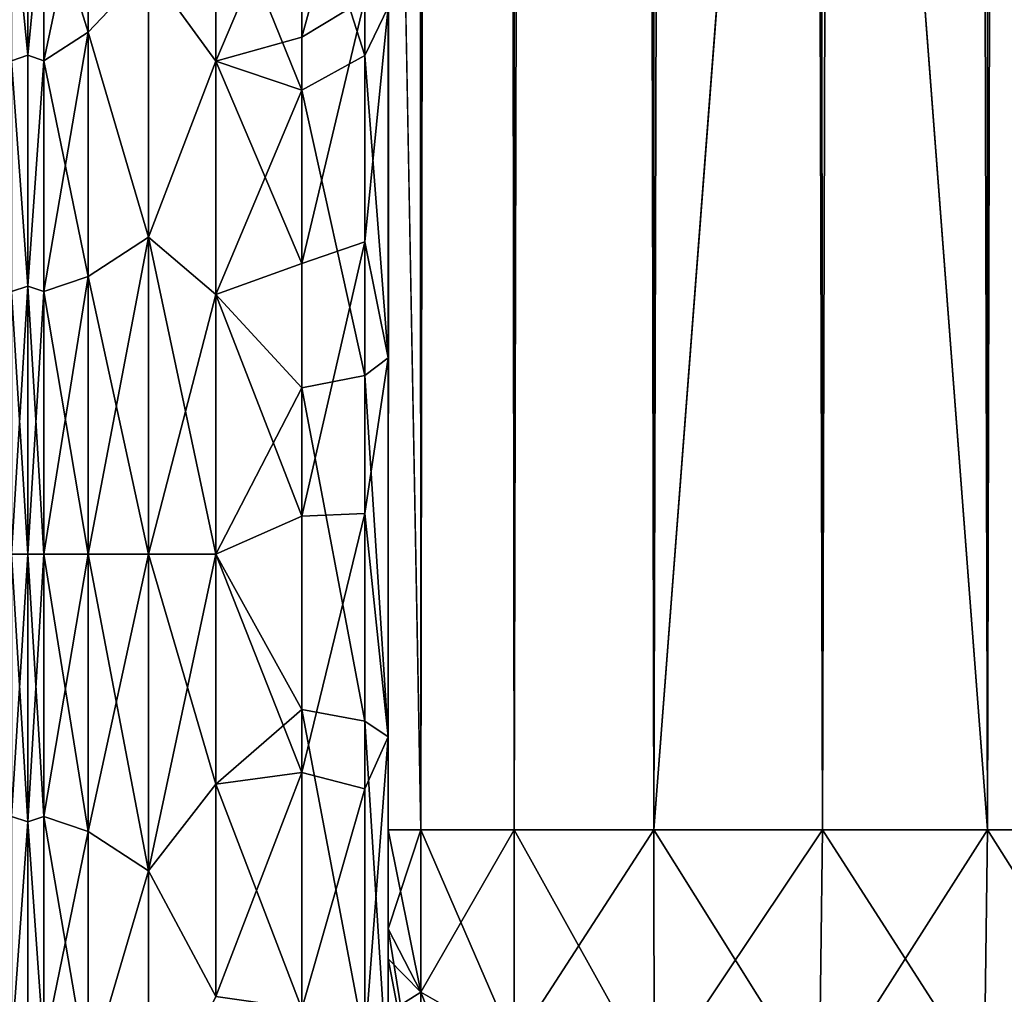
# Model space of a CAD drawing. Extents: x -23 to 470, y -1800 to 0.
# Tile 48 of 198: x 230 to 258, y -1785 to -1757. Entities that reach past the tile are written whole.
import ezdxf

# ---------------------------------------------------------------- set-up
doc = ezdxf.new("R2010")
doc.units = 0
doc.header["$LTSCALE"] = 66.825
for name, color, linetype in [('203', 7, 'CONTINUOUS'), ('250', 7, 'CONTINUOUS'), ('251', 7, 'CONTINUOUS'), ('266', 7, 'CONTINUOUS'), ('270', 7, 'CONTINUOUS'), ('271', 7, 'CONTINUOUS'), ('272', 7, 'CONTINUOUS'), ('273', 7, 'CONTINUOUS'), ('274', 7, 'CONTINUOUS'), ('275', 7, 'CONTINUOUS'), ('279', 7, 'CONTINUOUS'), ('300', 7, 'CONTINUOUS'), ('302', 7, 'CONTINUOUS'), ('305', 7, 'CONTINUOUS'), ('307', 7, 'CONTINUOUS'), ('316', 7, 'CONTINUOUS'), ('317', 7, 'CONTINUOUS')]:
    doc.layers.add(name, color=color, linetype=linetype)

msp = doc.modelspace()

# ---------------------------------------------------------------- linework, layer by layer
at = {"layer": '203', "linetype": 'CONTINUOUS'}
for points in [[(230, -1751.5, 0), (230, -1753.067, 7.855), (230, -1790.933, 7.854), (230, -1751.5, 0)], [(230, -1753.067, -7.854), (230, -1751.5, 0), (230, -1792.5, 0), (230, -1753.067, -7.854)], [(230, -1792.5, 0), (230, -1751.5, 0), (230, -1790.933, 7.854), (230, -1792.5, 0)], [(230, -1753.067, 7.855), (230, -1757.536, 14.522), (230, -1790.933, 7.854), (230, -1753.067, 7.855)], [(230, -1757.536, -14.522), (230, -1753.067, -7.854), (230, -1786.464, -14.522), (230, -1757.536, -14.522)], [(230, -1786.464, -14.522), (230, -1753.067, -7.854), (230, -1790.933, -7.855), (230, -1786.464, -14.522)], [(230, -1790.933, -7.855), (230, -1753.067, -7.854), (230, -1792.5, 0), (230, -1790.933, -7.855)], [(230, -1757.536, 14.522), (230, -1764.234, 18.966), (230, -1786.464, 14.522), (230, -1757.536, 14.522)], [(230, -1790.933, 7.854), (230, -1757.536, 14.522), (230, -1786.464, 14.522), (230, -1790.933, 7.854)], [(230, -1764.235, -18.966), (230, -1757.536, -14.522), (230, -1779.766, -18.966), (230, -1764.235, -18.966)], [(230, -1779.766, -18.966), (230, -1757.536, -14.522), (230, -1786.464, -14.522), (230, -1779.766, -18.966)], [(230, -1764.234, 18.966), (230, -1772, 20.5), (230, -1779.765, 18.966), (230, -1764.234, 18.966)], [(230, -1786.464, 14.522), (230, -1764.234, 18.966), (230, -1779.765, 18.966), (230, -1786.464, 14.522)], [(230, -1772, -20.5), (230, -1764.235, -18.966), (230, -1779.766, -18.966), (230, -1772, -20.5)]]:
    msp.add_3dface(points, dxfattribs=at)
at = {"layer": '250', "linetype": 'CONTINUOUS'}
for points in [[(230, -1757.536, 14.522), (230, -1753.067, 7.855), (229.531, -1752.731, 11.125), (230, -1757.536, 14.522)], [(229.531, -1757.698, 17.044), (230, -1757.536, 14.522), (229.531, -1752.731, 11.125), (229.531, -1757.698, 17.044)], [(230, -1753.067, -7.854), (230, -1757.536, -14.522), (229.531, -1752.731, -11.125), (230, -1753.067, -7.854)], [(229.531, -1752.731, -11.125), (230, -1757.536, -14.522), (229.531, -1757.698, -17.044), (229.531, -1752.731, -11.125)], [(230, -1764.234, 18.966), (230, -1757.536, 14.522), (229.531, -1757.698, 17.044), (230, -1764.234, 18.966)], [(230, -1757.536, -14.522), (230, -1764.235, -18.966), (229.531, -1757.698, -17.044), (230, -1757.536, -14.522)], [(229.531, -1764.39, 20.908), (230, -1764.234, 18.966), (229.531, -1757.698, 17.044), (229.531, -1764.39, 20.908)], [(229.531, -1757.698, -17.044), (230, -1764.235, -18.966), (229.531, -1764.39, -20.908), (229.531, -1757.698, -17.044)], [(230, -1772, 20.5), (230, -1764.234, 18.966), (229.531, -1772, 22.25), (230, -1772, 20.5)], [(229.531, -1772, 22.25), (230, -1764.234, 18.966), (229.531, -1764.39, 20.908), (229.531, -1772, 22.25)], [(230, -1764.235, -18.966), (230, -1772, -20.5), (229.531, -1764.39, -20.908), (230, -1764.235, -18.966)], [(230, -1772, -20.5), (229.531, -1772, -22.25), (229.531, -1764.39, -20.908), (230, -1772, -20.5)]]:
    msp.add_3dface(points, dxfattribs=at)
at = {"layer": '251', "linetype": 'CONTINUOUS'}
for points in [[(230, -1779.765, 18.966), (230, -1772, 20.5), (229.531, -1779.61, 20.908), (230, -1779.765, 18.966)], [(229.531, -1779.61, 20.908), (230, -1772, 20.5), (229.531, -1772, 22.25), (229.531, -1779.61, 20.908)], [(230, -1772, -20.5), (230, -1779.766, -18.966), (229.531, -1772, -22.25), (230, -1772, -20.5)], [(229.531, -1772, -22.25), (230, -1779.766, -18.966), (229.531, -1779.61, -20.908), (229.531, -1772, -22.25)], [(229.531, -1779.61, -20.908), (230, -1779.766, -18.966), (229.531, -1786.302, -17.044), (229.531, -1779.61, -20.908)], [(229.531, -1786.302, 17.044), (230, -1779.765, 18.966), (229.531, -1779.61, 20.908), (229.531, -1786.302, 17.044)], [(230, -1786.464, 14.522), (230, -1779.765, 18.966), (229.531, -1786.302, 17.044), (230, -1786.464, 14.522)], [(230, -1779.766, -18.966), (230, -1786.464, -14.522), (229.531, -1786.302, -17.044), (230, -1779.766, -18.966)]]:
    msp.add_3dface(points, dxfattribs=at)
at = {"layer": '266', "linetype": 'CONTINUOUS'}
for points in [[(240.45, -1780, -41), (240.45, -1782.865, -40.431), (240.45, -1728.15, -41), (240.45, -1780, -41)], [(240.45, -1728.15, -41), (240.45, -1782.865, -40.431), (240.45, -1732.582, -40.517), (240.45, -1728.15, -41)], [(240.45, -1728.15, 41), (240.45, -1732.58, 40.518), (240.45, -1780, 41), (240.45, -1728.15, 41)], [(240.45, -1732.58, 40.518), (240.45, -1736.811, 39.074), (240.45, -1782.865, 40.431), (240.45, -1732.58, 40.518)], [(240.45, -1780, 41), (240.45, -1732.58, 40.518), (240.45, -1782.865, 40.431), (240.45, -1780, 41)], [(240.45, -1782.865, -40.431), (240.45, -1783.734, -40), (240.45, -1732.582, -40.517), (240.45, -1782.865, -40.431)], [(240.45, -1732.582, -40.517), (240.45, -1783.734, -40), (240.45, -1736.813, -39.073), (240.45, -1732.582, -40.517)], [(240.45, -1736.811, 39.074), (240.45, -1740.659, 36.739), (240.45, -1785.305, 38.801), (240.45, -1736.811, 39.074)], [(240.45, -1782.865, 40.431), (240.45, -1736.811, 39.074), (240.45, -1783.734, 40), (240.45, -1782.865, 40.431)], [(240.45, -1783.734, 40), (240.45, -1736.811, 39.074), (240.45, -1785.305, 38.801), (240.45, -1783.734, 40)], [(240.45, -1785.305, -38.801), (240.45, -1786.5, -37.234), (240.45, -1736.813, -39.073), (240.45, -1785.305, -38.801)], [(240.45, -1736.813, -39.073), (240.45, -1786.5, -37.234), (240.45, -1740.661, -36.738), (240.45, -1736.813, -39.073)], [(240.45, -1783.734, -40), (240.45, -1785.305, -38.801), (240.45, -1736.813, -39.073), (240.45, -1783.734, -40)], [(240.45, -1740.659, 36.739), (240.45, -1743.907, 33.614), (240.45, -1786.933, 36.36), (240.45, -1740.659, 36.739)], [(240.45, -1785.305, 38.801), (240.45, -1740.659, 36.739), (240.45, -1786.5, 37.234), (240.45, -1785.305, 38.801)], [(240.45, -1786.5, 37.234), (240.45, -1740.659, 36.739), (240.45, -1786.933, 36.36), (240.45, -1786.5, 37.234)], [(240.45, -1786.5, -37.234), (240.45, -1786.933, -36.36), (240.45, -1740.661, -36.738), (240.45, -1786.5, -37.234)], [(240.45, -1740.661, -36.738), (240.45, -1786.933, -36.36), (240.45, -1743.908, -33.612), (240.45, -1740.661, -36.738)], [(240.45, -1743.907, 33.614), (240.45, -1746.392, 29.849), (240.45, -1787.5, 33.5), (240.45, -1743.907, 33.614)], [(240.45, -1786.933, 36.36), (240.45, -1743.907, 33.614), (240.45, -1787.5, 33.5), (240.45, -1786.933, 36.36)], [(240.45, -1786.933, -36.36), (240.45, -1787.5, -33.5), (240.45, -1743.908, -33.612), (240.45, -1786.933, -36.36)], [(240.45, -1743.908, -33.612), (240.45, -1787.5, -33.5), (240.45, -1746.393, -29.847), (240.45, -1743.908, -33.612)], [(240.45, -1746.392, 29.849), (240.45, -1747.989, 25.648), (240.45, -1766.309, 28.436), (240.45, -1746.392, 29.849)], [(240.45, -1787.5, 33.5), (240.45, -1746.392, 29.849), (240.45, -1777.301, 28.507), (240.45, -1787.5, 33.5)], [(240.45, -1777.301, 28.507), (240.45, -1746.392, 29.849), (240.45, -1766.309, 28.436), (240.45, -1777.301, 28.507)], [(240.45, -1746.393, -29.847), (240.45, -1787.5, -33.5), (240.45, -1777.3, -28.508), (240.45, -1746.393, -29.847)], [(240.45, -1747.99, -25.647), (240.45, -1746.393, -29.847), (240.45, -1766.308, -28.436), (240.45, -1747.99, -25.647)], [(240.45, -1766.308, -28.436), (240.45, -1746.393, -29.847), (240.45, -1777.3, -28.508), (240.45, -1766.308, -28.436)], [(240.45, -1766.309, 28.436), (240.45, -1747.989, 25.648), (240.45, -1756.146, 24.276), (240.45, -1766.309, 28.436)], [(240.45, -1756.145, -24.276), (240.45, -1747.99, -25.647), (240.45, -1766.308, -28.436), (240.45, -1756.145, -24.276)], [(240.45, -1787.5, -33.5), (240.45, -1787.5, -24.51), (240.45, -1777.3, -28.508), (240.45, -1787.5, -33.5)], [(240.45, -1787.5, 24.51), (240.45, -1787.5, 33.5), (240.45, -1777.301, 28.507), (240.45, -1787.5, 24.51)]]:
    msp.add_3dface(points, dxfattribs=at)
at = {"layer": '270', "linetype": 'CONTINUOUS'}
for points in [[(230, -1751.5, 0), (230, -1753.067, -7.855), (230, -1790.933, -7.854), (230, -1751.5, 0)], [(230, -1753.067, 7.854), (230, -1751.5, 0), (230, -1792.5, 0), (230, -1753.067, 7.854)], [(230, -1792.5, 0), (230, -1751.5, 0), (230, -1790.933, -7.854), (230, -1792.5, 0)], [(230, -1753.067, -7.855), (230, -1757.536, -14.522), (230, -1790.933, -7.854), (230, -1753.067, -7.855)], [(230, -1757.536, 14.522), (230, -1753.067, 7.854), (230, -1786.464, 14.522), (230, -1757.536, 14.522)], [(230, -1786.464, 14.522), (230, -1753.067, 7.854), (230, -1790.933, 7.855), (230, -1786.464, 14.522)], [(230, -1790.933, 7.855), (230, -1753.067, 7.854), (230, -1792.5, 0), (230, -1790.933, 7.855)], [(230, -1757.536, -14.522), (230, -1764.234, -18.966), (230, -1786.464, -14.522), (230, -1757.536, -14.522)], [(230, -1790.933, -7.854), (230, -1757.536, -14.522), (230, -1786.464, -14.522), (230, -1790.933, -7.854)], [(230, -1764.235, 18.966), (230, -1757.536, 14.522), (230, -1779.766, 18.966), (230, -1764.235, 18.966)], [(230, -1779.766, 18.966), (230, -1757.536, 14.522), (230, -1786.464, 14.522), (230, -1779.766, 18.966)], [(230, -1764.234, -18.966), (230, -1772, -20.5), (230, -1779.765, -18.966), (230, -1764.234, -18.966)], [(230, -1786.464, -14.522), (230, -1764.234, -18.966), (230, -1779.765, -18.966), (230, -1786.464, -14.522)], [(230, -1772, 20.5), (230, -1764.235, 18.966), (230, -1779.766, 18.966), (230, -1772, 20.5)]]:
    msp.add_3dface(points, dxfattribs=at)
at = {"layer": '271', "linetype": 'CONTINUOUS'}
for points in [[(233.5, -1781.184, -22.173), (233.5, -1772, -24), (235.45, -1778.677, -23.052), (233.5, -1781.184, -22.173)], [(235.45, -1778.677, -23.052), (233.5, -1772, -24), (235.45, -1772, -24), (235.45, -1778.677, -23.052)], [(233.5, -1772, 24), (233.5, -1781.184, 22.173), (235.45, -1772, 24), (233.5, -1772, 24)], [(235.45, -1772, 24), (233.5, -1781.184, 22.173), (235.45, -1778.677, 23.052), (235.45, -1772, 24)], [(235.45, -1784.828, -20.284), (233.5, -1781.184, -22.173), (235.45, -1778.677, -23.052), (235.45, -1784.828, -20.284)], [(235.45, -1778.677, 23.052), (233.5, -1781.184, 22.173), (235.45, -1784.828, 20.284), (235.45, -1778.677, 23.052)], [(233.5, -1788.971, -16.971), (233.5, -1781.184, -22.173), (235.45, -1784.828, -20.284), (233.5, -1788.971, -16.971)], [(233.5, -1781.184, 22.173), (233.5, -1788.971, 16.971), (235.45, -1784.828, 20.284), (233.5, -1781.184, 22.173)]]:
    msp.add_3dface(points, dxfattribs=at)
at = {"layer": '272', "linetype": 'CONTINUOUS'}
for points in [[(235.45, -1752.383, 13.826), (233.5, -1755.029, 16.971), (235.45, -1757.708, 19.28), (235.45, -1752.383, 13.826)], [(235.45, -1757.708, -19.28), (233.5, -1755.029, -16.971), (235.45, -1752.383, -13.826), (235.45, -1757.708, -19.28)], [(233.5, -1755.029, 16.971), (233.5, -1762.816, 22.173), (235.45, -1757.708, 19.28), (233.5, -1755.029, 16.971)], [(233.5, -1762.816, -22.173), (233.5, -1755.029, -16.971), (235.45, -1757.708, -19.28), (233.5, -1762.816, -22.173)], [(235.45, -1757.708, 19.28), (233.5, -1762.816, 22.173), (235.45, -1764.474, 22.79), (235.45, -1757.708, 19.28)], [(235.45, -1764.474, -22.79), (233.5, -1762.816, -22.173), (235.45, -1757.708, -19.28), (235.45, -1764.474, -22.79)], [(235.45, -1772, -24), (233.5, -1772, -24), (233.5, -1762.816, -22.173), (235.45, -1772, -24)], [(233.5, -1762.816, 22.173), (233.5, -1772, 24), (235.45, -1764.474, 22.79), (233.5, -1762.816, 22.173)], [(235.45, -1772, -24), (233.5, -1762.816, -22.173), (235.45, -1764.474, -22.79), (235.45, -1772, -24)], [(233.5, -1772, 24), (235.45, -1772, 24), (235.45, -1764.474, 22.79), (233.5, -1772, 24)]]:
    msp.add_3dface(points, dxfattribs=at)
at = {"layer": '273', "linetype": 'CONTINUOUS'}
for points in [[(240.45, -20, 41), (240.45, -71.85, 41), (241.402, -1780, 45.784), (240.45, -20, 41)], [(240.45, -20, 41), (241.402, -1780, 45.784), (241.402, -20, 45.784), (240.45, -20, 41)], [(241.402, -1780, 45.784), (244.111, -1780, 49.839), (241.402, -20, 45.784), (241.402, -1780, 45.784)], [(244.111, -1780, 49.839), (244.111, -20, 49.839), (241.402, -20, 45.784), (244.111, -1780, 49.839)], [(244.111, -1780, 49.839), (248.16, -1780, 52.546), (244.111, -20, 49.839), (244.111, -1780, 49.839)], [(248.16, -1780, 52.546), (248.16, -20, 52.546), (244.111, -20, 49.839), (248.16, -1780, 52.546)], [(248.16, -1780, 52.546), (253.05, -1780, 53.5), (248.16, -20, 52.546), (248.16, -1780, 52.546)], [(253.05, -1780, 53.5), (253, -1716.55, 53.5), (248.16, -20, 52.546), (253.05, -1780, 53.5)], [(240.45, -71.85, 41), (240.45, -1728.15, 41), (241.402, -1780, 45.784), (240.45, -71.85, 41)], [(240.45, -1728.15, 41), (240.45, -1780, 41), (241.402, -1780, 45.784), (240.45, -1728.15, 41)]]:
    msp.add_3dface(points, dxfattribs=at)
at = {"layer": '274', "linetype": 'CONTINUOUS'}
for points in [[(240.45, -1780, -41), (240.45, -1728.15, -41), (241.402, -20, -45.784), (240.45, -1780, -41)], [(241.402, -1780, -45.784), (240.45, -1780, -41), (241.402, -20, -45.784), (241.402, -1780, -45.784)], [(244.111, -1780, -49.839), (241.402, -1780, -45.784), (244.111, -20, -49.839), (244.111, -1780, -49.839)], [(241.402, -1780, -45.784), (241.402, -20, -45.784), (244.111, -20, -49.839), (241.402, -1780, -45.784)], [(248.16, -1780, -52.546), (244.111, -1780, -49.839), (248.16, -20, -52.546), (248.16, -1780, -52.546)], [(244.111, -1780, -49.839), (244.111, -20, -49.839), (248.16, -20, -52.546), (244.111, -1780, -49.839)], [(253, -83.45, -53.5), (248.16, -1780, -52.546), (253.05, -20, -53.5), (253, -83.45, -53.5)], [(253.05, -20, -53.5), (248.16, -1780, -52.546), (248.16, -20, -52.546), (253.05, -20, -53.5)], [(248.16, -1780, -52.546), (253, -83.45, -53.5), (253, -1716.55, -53.5), (248.16, -1780, -52.546)], [(253.05, -1780, -53.5), (248.16, -1780, -52.546), (253, -1716.55, -53.5), (253.05, -1780, -53.5)]]:
    msp.add_3dface(points, dxfattribs=at)
at = {"layer": '275', "linetype": 'CONTINUOUS'}
for points in [[(253.05, -1780, -53.5), (253, -1716.55, -53.5), (257.834, -20, -52.548), (253.05, -1780, -53.5)], [(257.834, -1780, -52.548), (253.05, -1780, -53.5), (257.834, -20, -52.548), (257.834, -1780, -52.548)], [(261.889, -1780, -49.839), (257.834, -1780, -52.548), (261.889, -20, -49.839), (261.889, -1780, -49.839)], [(261.889, -20, -49.839), (257.834, -1780, -52.548), (257.834, -20, -52.548), (261.889, -20, -49.839)]]:
    msp.add_3dface(points, dxfattribs=at)
at = {"layer": '279', "linetype": 'CONTINUOUS'}
for points in [[(253, -83.45, 53.5), (257.834, -1780, 52.548), (253.05, -20, 53.5), (253, -83.45, 53.5)], [(253.05, -20, 53.5), (257.834, -1780, 52.548), (257.834, -20, 52.548), (253.05, -20, 53.5)], [(257.834, -1780, 52.548), (261.889, -1780, 49.839), (257.834, -20, 52.548), (257.834, -1780, 52.548)], [(257.834, -20, 52.548), (261.889, -1780, 49.839), (261.889, -20, 49.839), (257.834, -20, 52.548)], [(253, -1716.55, 53.5), (257.834, -1780, 52.548), (253, -83.45, 53.5), (253, -1716.55, 53.5)], [(253.05, -1780, 53.5), (257.834, -1780, 52.548), (253, -1716.55, 53.5), (253.05, -1780, 53.5)]]:
    msp.add_3dface(points, dxfattribs=at)
at = {"layer": '300', "linetype": 'CONTINUOUS'}
for points in [[(240.45, -1780, 41), (240.45, -1782.865, 40.431), (241.402, -1784.701, 44.849), (240.45, -1780, 41)], [(240.45, -1780, 41), (241.402, -1784.701, 44.849), (241.402, -1780, 45.784), (240.45, -1780, 41)], [(241.402, -1784.701, 44.849), (244.111, -1786.253, 48.595), (241.402, -1780, 45.784), (241.402, -1784.701, 44.849)], [(241.402, -1780, 45.784), (244.111, -1786.253, 48.595), (244.111, -1780, 49.839), (241.402, -1780, 45.784)], [(244.111, -1786.253, 48.595), (248.166, -1787.29, 51.099), (244.111, -1780, 49.839), (244.111, -1786.253, 48.595)], [(244.111, -1780, 49.839), (248.166, -1787.29, 51.099), (248.16, -1780, 52.546), (244.111, -1780, 49.839)], [(252.95, -1787.654, 51.978), (253.05, -1780, 53.5), (248.16, -1780, 52.546), (252.95, -1787.654, 51.978)], [(248.166, -1787.29, 51.099), (252.95, -1787.654, 51.978), (248.16, -1780, 52.546), (248.166, -1787.29, 51.099)], [(257.734, -1787.29, 51.099), (253.05, -1780, 53.5), (252.95, -1787.654, 51.978), (257.734, -1787.29, 51.099)], [(257.834, -1780, 52.548), (253.05, -1780, 53.5), (257.734, -1787.29, 51.099), (257.834, -1780, 52.548)], [(261.789, -1786.253, 48.595), (257.834, -1780, 52.548), (257.734, -1787.29, 51.099), (261.789, -1786.253, 48.595)], [(261.889, -1780, 49.839), (257.834, -1780, 52.548), (261.789, -1786.253, 48.595), (261.889, -1780, 49.839)], [(240.45, -1782.865, 40.431), (240.45, -1783.734, 40), (241.402, -1788.689, 42.182), (240.45, -1782.865, 40.431)], [(241.402, -1784.701, 44.849), (240.45, -1782.865, 40.431), (241.402, -1788.689, 42.182), (241.402, -1784.701, 44.849)], [(240.45, -1783.734, 40), (240.45, -1785.305, 38.801), (241.402, -1788.689, 42.182), (240.45, -1783.734, 40)], [(244.111, -1786.253, 48.595), (241.402, -1784.701, 44.849), (244.111, -1791.558, 45.049), (244.111, -1786.253, 48.595)], [(241.402, -1784.701, 44.849), (241.402, -1788.689, 42.182), (244.111, -1791.558, 45.049), (241.402, -1784.701, 44.849)]]:
    msp.add_3dface(points, dxfattribs=at)
at = {"layer": '302', "linetype": 'CONTINUOUS'}
for points in [[(240.45, -1782.865, -40.431), (240.45, -1780, -41), (241.402, -1780, -45.784), (240.45, -1782.865, -40.431)], [(240.45, -1782.865, -40.431), (241.402, -1780, -45.784), (241.402, -1784.701, -44.849), (240.45, -1782.865, -40.431)], [(241.402, -1780, -45.784), (244.111, -1780, -49.839), (241.402, -1784.701, -44.849), (241.402, -1780, -45.784)], [(241.402, -1784.701, -44.849), (244.111, -1780, -49.839), (244.111, -1786.253, -48.595), (241.402, -1784.701, -44.849)], [(244.111, -1780, -49.839), (248.16, -1780, -52.546), (244.111, -1786.253, -48.595), (244.111, -1780, -49.839)], [(244.111, -1786.253, -48.595), (248.16, -1780, -52.546), (248.166, -1787.29, -51.099), (244.111, -1786.253, -48.595)], [(248.16, -1780, -52.546), (253.05, -1780, -53.5), (248.166, -1787.29, -51.099), (248.16, -1780, -52.546)], [(248.166, -1787.29, -51.099), (253.05, -1780, -53.5), (252.95, -1787.654, -51.978), (248.166, -1787.29, -51.099)], [(253.05, -1780, -53.5), (257.834, -1780, -52.548), (252.95, -1787.654, -51.978), (253.05, -1780, -53.5)], [(252.95, -1787.654, -51.978), (257.834, -1780, -52.548), (257.734, -1787.29, -51.099), (252.95, -1787.654, -51.978)], [(257.834, -1780, -52.548), (261.889, -1780, -49.839), (257.734, -1787.29, -51.099), (257.834, -1780, -52.548)], [(257.734, -1787.29, -51.099), (261.889, -1780, -49.839), (261.789, -1786.253, -48.595), (257.734, -1787.29, -51.099)], [(240.45, -1783.734, -40), (240.45, -1782.865, -40.431), (241.402, -1784.701, -44.849), (240.45, -1783.734, -40)], [(240.45, -1785.305, -38.801), (240.45, -1783.734, -40), (241.402, -1784.701, -44.849), (240.45, -1785.305, -38.801)], [(240.45, -1785.305, -38.801), (241.402, -1784.701, -44.849), (241.402, -1788.689, -42.182), (240.45, -1785.305, -38.801)], [(241.402, -1784.701, -44.849), (244.111, -1786.253, -48.595), (241.402, -1788.689, -42.182), (241.402, -1784.701, -44.849)]]:
    msp.add_3dface(points, dxfattribs=at)
at = {"layer": '305', "linetype": 'CONTINUOUS'}
for points in [[(239.78, -1750.339, 15.267), (237.948, -1751.836, 14.212), (237.948, -1757.018, 19.598), (239.78, -1750.339, 15.267)], [(239.78, -1755.906, 21.053), (239.78, -1750.339, 15.267), (237.948, -1757.018, 19.598), (239.78, -1755.906, 21.053)], [(235.45, -1752.383, 13.826), (235.45, -1757.708, 19.28), (237.948, -1751.836, 14.212), (235.45, -1752.383, 13.826)], [(237.948, -1751.836, 14.212), (235.45, -1757.708, 19.28), (237.948, -1757.018, 19.598), (237.948, -1751.836, 14.212)], [(239.78, -1762.949, 24.907), (239.78, -1755.906, 21.053), (237.948, -1763.575, 23.185), (239.78, -1762.949, 24.907)], [(237.948, -1763.575, 23.185), (239.78, -1755.906, 21.053), (237.948, -1757.018, 19.598), (237.948, -1763.575, 23.185)], [(239.78, -1762.949, 24.907), (240.45, -1756.146, 24.276), (239.78, -1755.906, 21.053), (239.78, -1762.949, 24.907)], [(240.45, -1766.309, 28.436), (240.45, -1756.146, 24.276), (239.78, -1762.949, 24.907), (240.45, -1766.309, 28.436)], [(235.45, -1757.708, 19.28), (237.948, -1763.575, 23.185), (237.948, -1757.018, 19.598), (235.45, -1757.708, 19.28)], [(235.45, -1757.708, 19.28), (235.45, -1764.474, 22.79), (237.948, -1763.575, 23.185), (235.45, -1757.708, 19.28)], [(239.78, -1770.824, 26.474), (239.78, -1762.949, 24.907), (237.948, -1770.905, 24.644), (239.78, -1770.824, 26.474)], [(237.948, -1770.905, 24.644), (239.78, -1762.949, 24.907), (237.948, -1763.575, 23.185), (237.948, -1770.905, 24.644)], [(239.78, -1770.824, 26.474), (240.45, -1766.309, 28.436), (239.78, -1762.949, 24.907), (239.78, -1770.824, 26.474)], [(235.45, -1764.474, 22.79), (237.948, -1770.905, 24.644), (237.948, -1763.575, 23.185), (235.45, -1764.474, 22.79)], [(235.45, -1764.474, 22.79), (235.45, -1772, 24), (237.948, -1770.905, 24.644), (235.45, -1764.474, 22.79)], [(240.45, -1777.301, 28.507), (240.45, -1766.309, 28.436), (239.78, -1770.824, 26.474), (240.45, -1777.301, 28.507)], [(235.45, -1772, 24), (237.948, -1778.336, 23.841), (237.948, -1770.905, 24.644), (235.45, -1772, 24)], [(239.78, -1778.806, 25.611), (239.78, -1770.824, 26.474), (237.948, -1778.336, 23.841), (239.78, -1778.806, 25.611)], [(237.948, -1778.336, 23.841), (239.78, -1770.824, 26.474), (237.948, -1770.905, 24.644), (237.948, -1778.336, 23.841)], [(239.78, -1778.806, 25.611), (240.45, -1777.301, 28.507), (239.78, -1770.824, 26.474), (239.78, -1778.806, 25.611)], [(235.45, -1772, 24), (235.45, -1778.677, 23.052), (237.948, -1778.336, 23.841), (235.45, -1772, 24)], [(240.45, -1787.5, 24.51), (240.45, -1777.301, 28.507), (239.78, -1786.164, 22.397), (240.45, -1787.5, 24.51)], [(239.78, -1786.164, 22.397), (240.45, -1777.301, 28.507), (239.78, -1778.806, 25.611), (239.78, -1786.164, 22.397)], [(235.45, -1778.677, 23.052), (235.45, -1784.828, 20.284), (237.948, -1778.336, 23.841), (235.45, -1778.677, 23.052)], [(235.45, -1784.828, 20.284), (237.948, -1785.185, 20.849), (237.948, -1778.336, 23.841), (235.45, -1784.828, 20.284)], [(237.948, -1785.185, 20.849), (239.78, -1778.806, 25.611), (237.948, -1778.336, 23.841), (237.948, -1785.185, 20.849)], [(237.948, -1785.185, 20.849), (239.78, -1786.164, 22.397), (239.78, -1778.806, 25.611), (237.948, -1785.185, 20.849)]]:
    msp.add_3dface(points, dxfattribs=at)
at = {"layer": '307', "linetype": 'CONTINUOUS'}
for points in [[(237.948, -1751.836, -14.212), (239.78, -1750.339, -15.267), (239.78, -1757.551, -22.215), (237.948, -1751.836, -14.212)], [(239.78, -1750.339, -15.267), (240.45, -1756.145, -24.276), (239.78, -1757.551, -22.215), (239.78, -1750.339, -15.267)], [(235.45, -1752.383, -13.826), (237.948, -1751.836, -14.212), (237.948, -1758.55, -20.679), (235.45, -1752.383, -13.826)], [(237.948, -1751.836, -14.212), (239.78, -1757.551, -22.215), (237.948, -1758.55, -20.679), (237.948, -1751.836, -14.212)], [(235.45, -1757.708, -19.28), (235.45, -1752.383, -13.826), (237.948, -1758.55, -20.679), (235.45, -1757.708, -19.28)], [(240.45, -1756.145, -24.276), (240.45, -1766.308, -28.436), (239.78, -1757.551, -22.215), (240.45, -1756.145, -24.276)], [(239.78, -1757.551, -22.215), (239.78, -1766.827, -25.99), (237.948, -1758.55, -20.679), (239.78, -1757.551, -22.215)], [(239.78, -1757.551, -22.215), (240.45, -1766.308, -28.436), (239.78, -1766.827, -25.99), (239.78, -1757.551, -22.215)], [(235.45, -1764.474, -22.79), (235.45, -1757.708, -19.28), (237.948, -1758.55, -20.679), (235.45, -1764.474, -22.79)], [(235.45, -1764.474, -22.79), (237.948, -1758.55, -20.679), (237.948, -1767.184, -24.194), (235.45, -1764.474, -22.79)], [(237.948, -1758.55, -20.679), (239.78, -1766.827, -25.99), (237.948, -1767.184, -24.194), (237.948, -1758.55, -20.679)], [(235.45, -1772, -24), (235.45, -1764.474, -22.79), (237.948, -1767.184, -24.194), (235.45, -1772, -24)], [(240.45, -1766.308, -28.436), (240.45, -1777.3, -28.508), (239.78, -1766.827, -25.99), (240.45, -1766.308, -28.436)], [(239.78, -1766.827, -25.99), (239.78, -1776.841, -26.054), (237.948, -1767.184, -24.194), (239.78, -1766.827, -25.99)], [(239.78, -1766.827, -25.99), (240.45, -1777.3, -28.508), (239.78, -1776.841, -26.054), (239.78, -1766.827, -25.99)], [(235.45, -1772, -24), (237.948, -1767.184, -24.194), (237.948, -1776.506, -24.253), (235.45, -1772, -24)], [(237.948, -1767.184, -24.194), (239.78, -1776.841, -26.054), (237.948, -1776.506, -24.253), (237.948, -1767.184, -24.194)], [(235.45, -1778.677, -23.052), (235.45, -1772, -24), (237.948, -1776.506, -24.253), (235.45, -1778.677, -23.052)], [(235.45, -1778.677, -23.052), (237.948, -1776.506, -24.253), (237.948, -1785.185, -20.849), (235.45, -1778.677, -23.052)], [(239.78, -1776.841, -26.054), (239.78, -1786.164, -22.397), (237.948, -1776.506, -24.253), (239.78, -1776.841, -26.054)], [(237.948, -1776.506, -24.253), (239.78, -1786.164, -22.397), (237.948, -1785.185, -20.849), (237.948, -1776.506, -24.253)], [(240.45, -1777.3, -28.508), (240.45, -1787.5, -24.51), (239.78, -1776.841, -26.054), (240.45, -1777.3, -28.508)], [(239.78, -1776.841, -26.054), (240.45, -1787.5, -24.51), (239.78, -1786.164, -22.397), (239.78, -1776.841, -26.054)], [(235.45, -1784.828, -20.284), (235.45, -1778.677, -23.052), (237.948, -1785.185, -20.849), (235.45, -1784.828, -20.284)]]:
    msp.add_3dface(points, dxfattribs=at)
at = {"layer": '316', "linetype": 'CONTINUOUS'}
for points in [[(230.469, -1752.731, 11.125), (230.469, -1757.698, 17.044), (231.752, -1751.621, 11.766), (230.469, -1752.731, 11.125)], [(231.752, -1756.874, -18.027), (230.469, -1752.731, -11.125), (231.752, -1751.621, -11.766), (231.752, -1756.874, -18.027)], [(231.752, -1751.621, 11.766), (230.469, -1757.698, 17.044), (231.752, -1756.874, 18.027), (231.752, -1751.621, 11.766)], [(233.5, -1755.029, 16.971), (231.752, -1751.621, 11.766), (231.752, -1756.874, 18.027), (233.5, -1755.029, 16.971)], [(233.5, -1755.029, -16.971), (231.752, -1756.874, -18.027), (231.752, -1751.621, -11.766), (233.5, -1755.029, -16.971)], [(230, -1757.536, -14.522), (230, -1753.067, -7.855), (230.469, -1752.731, -11.125), (230, -1757.536, -14.522)], [(230.469, -1757.698, -17.044), (230, -1757.536, -14.522), (230.469, -1752.731, -11.125), (230.469, -1757.698, -17.044)], [(230, -1753.067, 7.854), (230, -1757.536, 14.522), (230.469, -1752.731, 11.125), (230, -1753.067, 7.854)], [(230.469, -1752.731, 11.125), (230, -1757.536, 14.522), (230.469, -1757.698, 17.044), (230.469, -1752.731, 11.125)], [(230.469, -1757.698, -17.044), (230.469, -1752.731, -11.125), (231.752, -1756.874, -18.027), (230.469, -1757.698, -17.044)], [(233.5, -1762.816, 22.173), (233.5, -1755.029, 16.971), (231.752, -1756.874, 18.027), (233.5, -1762.816, 22.173)], [(233.5, -1755.029, -16.971), (233.5, -1762.816, -22.173), (231.752, -1756.874, -18.027), (233.5, -1755.029, -16.971)], [(231.752, -1756.874, 18.027), (230.469, -1764.39, 20.908), (231.752, -1763.952, 22.113), (231.752, -1756.874, 18.027)], [(230.469, -1757.698, 17.044), (230.469, -1764.39, 20.908), (231.752, -1756.874, 18.027), (230.469, -1757.698, 17.044)], [(231.752, -1763.952, -22.113), (230.469, -1757.698, -17.044), (231.752, -1756.874, -18.027), (231.752, -1763.952, -22.113)], [(233.5, -1762.816, 22.173), (231.752, -1756.874, 18.027), (231.752, -1763.952, 22.113), (233.5, -1762.816, 22.173)], [(233.5, -1762.816, -22.173), (231.752, -1763.952, -22.113), (231.752, -1756.874, -18.027), (233.5, -1762.816, -22.173)], [(230, -1764.234, -18.966), (230, -1757.536, -14.522), (230.469, -1757.698, -17.044), (230, -1764.234, -18.966)], [(230, -1757.536, 14.522), (230, -1764.235, 18.966), (230.469, -1757.698, 17.044), (230, -1757.536, 14.522)], [(230.469, -1764.39, -20.908), (230, -1764.234, -18.966), (230.469, -1757.698, -17.044), (230.469, -1764.39, -20.908)], [(230.469, -1757.698, 17.044), (230, -1764.235, 18.966), (230.469, -1764.39, 20.908), (230.469, -1757.698, 17.044)], [(230.469, -1764.39, -20.908), (230.469, -1757.698, -17.044), (231.752, -1763.952, -22.113), (230.469, -1764.39, -20.908)], [(233.5, -1762.816, -22.173), (233.5, -1772, -24), (231.752, -1763.952, -22.113), (233.5, -1762.816, -22.173)], [(233.5, -1772, 24), (233.5, -1762.816, 22.173), (231.752, -1772, 23.532), (233.5, -1772, 24)], [(231.752, -1772, 23.532), (233.5, -1762.816, 22.173), (231.752, -1763.952, 22.113), (231.752, -1772, 23.532)], [(231.752, -1772, -23.532), (230.469, -1764.39, -20.908), (231.752, -1763.952, -22.113), (231.752, -1772, -23.532)], [(230.469, -1764.39, 20.908), (230.469, -1772, 22.25), (231.752, -1763.952, 22.113), (230.469, -1764.39, 20.908)], [(230.469, -1772, 22.25), (231.752, -1772, 23.532), (231.752, -1763.952, 22.113), (230.469, -1772, 22.25)], [(233.5, -1772, -24), (231.752, -1772, -23.532), (231.752, -1763.952, -22.113), (233.5, -1772, -24)], [(230, -1772, -20.5), (230, -1764.234, -18.966), (230.469, -1772, -22.25), (230, -1772, -20.5)], [(230.469, -1772, -22.25), (230, -1764.234, -18.966), (230.469, -1764.39, -20.908), (230.469, -1772, -22.25)], [(230, -1764.235, 18.966), (230, -1772, 20.5), (230.469, -1764.39, 20.908), (230, -1764.235, 18.966)], [(230, -1772, 20.5), (230.469, -1772, 22.25), (230.469, -1764.39, 20.908), (230, -1772, 20.5)], [(231.752, -1772, -23.532), (230.469, -1772, -22.25), (230.469, -1764.39, -20.908), (231.752, -1772, -23.532)]]:
    msp.add_3dface(points, dxfattribs=at)
at = {"layer": '317', "linetype": 'CONTINUOUS'}
for points in [[(230, -1779.765, -18.966), (230, -1772, -20.5), (230.469, -1779.61, -20.908), (230, -1779.765, -18.966)], [(230.469, -1779.61, -20.908), (230, -1772, -20.5), (230.469, -1772, -22.25), (230.469, -1779.61, -20.908)], [(230, -1772, 20.5), (230, -1779.766, 18.966), (230.469, -1772, 22.25), (230, -1772, 20.5)], [(230.469, -1772, 22.25), (230, -1779.766, 18.966), (230.469, -1779.61, 20.908), (230.469, -1772, 22.25)], [(231.752, -1780.048, -22.113), (230.469, -1772, -22.25), (231.752, -1772, -23.532), (231.752, -1780.048, -22.113)], [(230.469, -1779.61, -20.908), (230.469, -1772, -22.25), (231.752, -1780.048, -22.113), (230.469, -1779.61, -20.908)], [(231.752, -1772, 23.532), (230.469, -1779.61, 20.908), (231.752, -1780.048, 22.113), (231.752, -1772, 23.532)], [(230.469, -1772, 22.25), (230.469, -1779.61, 20.908), (231.752, -1772, 23.532), (230.469, -1772, 22.25)], [(233.5, -1772, -24), (233.5, -1781.184, -22.173), (231.752, -1772, -23.532), (233.5, -1772, -24)], [(233.5, -1781.184, -22.173), (231.752, -1780.048, -22.113), (231.752, -1772, -23.532), (233.5, -1781.184, -22.173)], [(233.5, -1781.184, 22.173), (233.5, -1772, 24), (231.752, -1780.048, 22.113), (233.5, -1781.184, 22.173)], [(233.5, -1772, 24), (231.752, -1772, 23.532), (231.752, -1780.048, 22.113), (233.5, -1772, 24)], [(230.469, -1779.61, 20.908), (230, -1779.766, 18.966), (230.469, -1786.302, 17.044), (230.469, -1779.61, 20.908)], [(230.469, -1786.302, -17.044), (230, -1779.765, -18.966), (230.469, -1779.61, -20.908), (230.469, -1786.302, -17.044)], [(231.752, -1787.126, -18.027), (230.469, -1779.61, -20.908), (231.752, -1780.048, -22.113), (231.752, -1787.126, -18.027)], [(230.469, -1786.302, -17.044), (230.469, -1779.61, -20.908), (231.752, -1787.126, -18.027), (230.469, -1786.302, -17.044)], [(230.469, -1779.61, 20.908), (230.469, -1786.302, 17.044), (231.752, -1780.048, 22.113), (230.469, -1779.61, 20.908)], [(230, -1786.464, -14.522), (230, -1779.765, -18.966), (230.469, -1786.302, -17.044), (230, -1786.464, -14.522)], [(230, -1779.766, 18.966), (230, -1786.464, 14.522), (230.469, -1786.302, 17.044), (230, -1779.766, 18.966)], [(231.752, -1780.048, 22.113), (230.469, -1786.302, 17.044), (231.752, -1787.126, 18.027), (231.752, -1780.048, 22.113)], [(233.5, -1781.184, -22.173), (231.752, -1787.126, -18.027), (231.752, -1780.048, -22.113), (233.5, -1781.184, -22.173)], [(233.5, -1781.184, 22.173), (231.752, -1780.048, 22.113), (231.752, -1787.126, 18.027), (233.5, -1781.184, 22.173)], [(233.5, -1781.184, -22.173), (233.5, -1788.971, -16.971), (231.752, -1787.126, -18.027), (233.5, -1781.184, -22.173)], [(233.5, -1788.971, 16.971), (233.5, -1781.184, 22.173), (231.752, -1787.126, 18.027), (233.5, -1788.971, 16.971)]]:
    msp.add_3dface(points, dxfattribs=at)

doc.saveas('drawing.dxf')
